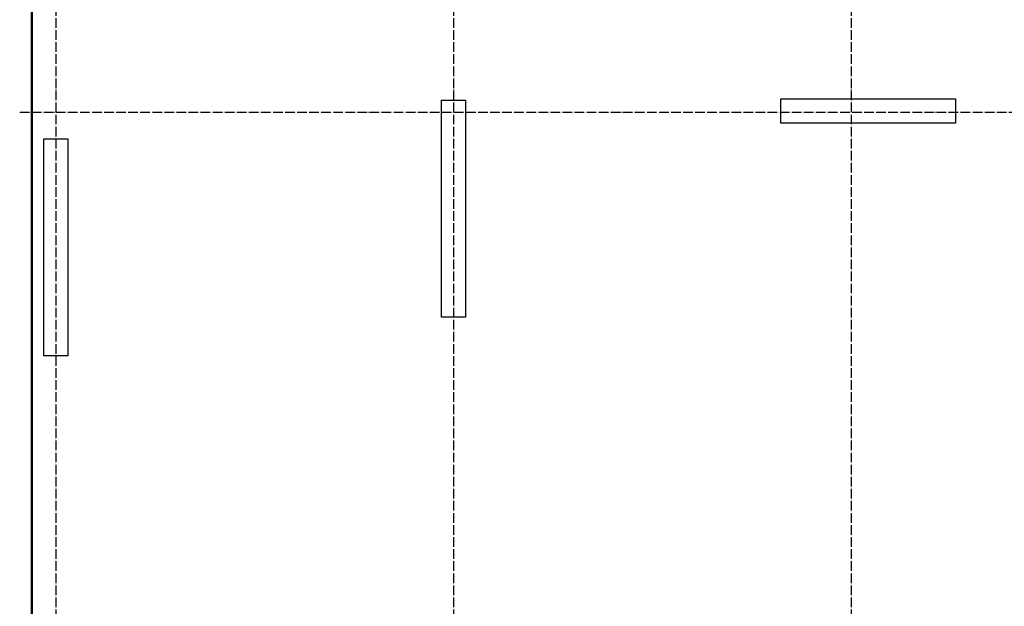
# Model space of a CAD drawing. Header units: millimetres. Extents: x -2258 to 68686, y -2266 to 30725.
# Tile 37 of 83: x 25000 to 33170, y 2602 to 7467. Entities that reach past the tile are written whole.
import ezdxf

# ---------------------------------------------------------------- set-up
doc = ezdxf.new("R2010")
doc.units = ezdxf.units.MM
doc.linetypes.add('______11', pattern=[100, 80, -10, 0, -10])
doc.linetypes.add('______5', pattern=[220, 160, -20, 20, -20])
doc.layers.add('Standard', color=7, linetype='Continuous', lineweight=25)
doc.layers.add('Осевая линия_ общее', color=7, linetype='______5', lineweight=13, true_color=0xa0a0a0)

msp = doc.modelspace()

# ---------------------------------------------------------------- linework, layer by layer
at = {"color": 7, "linetype": 'Continuous', "lineweight": 25, "transparency": 33554687}
for p, q in [((28500, 5000), (28500, 6800)), ((28500, 6800), (28700, 6800)), ((28700, 6800), (28700, 5000)), ((31315, 6610), (31315, 6810)), ((31315, 6810), (32765, 6810)), ((32765, 6810), (32765, 6610)), ((32765, 6610), (31315, 6610)), ((25200, 4680), (25200, 6480)), ((25200, 6480), (25400, 6480)), ((25400, 6480), (25400, 4680)), ((28700, 5000), (28500, 5000)), ((25400, 4680), (25200, 4680))]:
    msp.add_line(p, q, dxfattribs=at)
at = {"layer": 'Standard', "color": 7, "linetype": 'Continuous', "lineweight": 50, "transparency": 33554687}
msp.add_lwpolyline([(25100, -350), (67580, -350), (67580, 16020), (25100, 16020), (25100, -350)], dxfattribs=at)
at = {"layer": 'Осевая линия_ общее', "color": 253, "linetype": '______11', "lineweight": -3, "true_color": 0xa0a0a0, "transparency": 33554687}
for p, q in [((25300, 16188.5), (25300, -2123)), ((28600, 16188.5), (28600, -2123)), ((31900, 16188.5), (31900, -2123)), ((25000, 6700), (68563.9, 6700))]:
    msp.add_line(p, q, dxfattribs=at)

doc.saveas('drawing.dxf')
